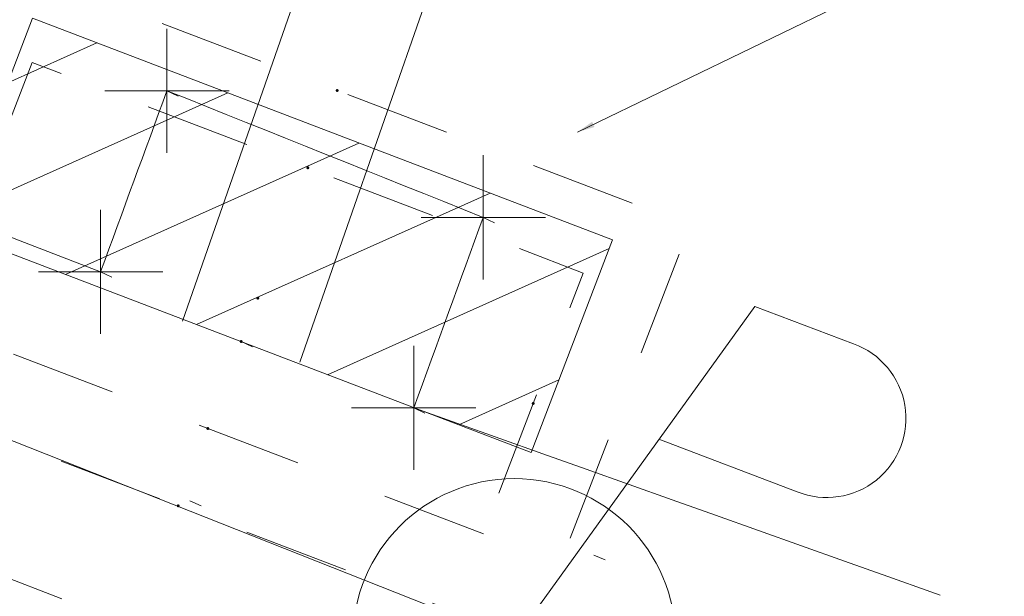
# Model space of a CAD drawing. Extents: x 413123 to 1465301, y 377724 to 504150.
# Tile 112 of 256: x 1463517.64 to 1463525.56, y 433109.45 to 433114.09. Entities that reach past the tile are written whole.
import ezdxf

# ---------------------------------------------------------------- set-up
doc = ezdxf.new("R2010")
doc.units = 0
doc.header["$MEASUREMENT"] = 0
for name, pattern in [('DGN Style 1', [8.732639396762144, 0.01453018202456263, -8.71810921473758]), ('DGN Style 2', [14.530182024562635, 8.71810921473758, -5.812072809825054]), ('DGN Style 3', [20.34225483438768, 14.53018202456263, -5.812072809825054]), ('DGN Style 4', [23.262821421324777, 11.62414561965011, -5.812072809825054, 0.01453018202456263, -5.812072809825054]), ('DGN Style 5', [10.171127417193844, 4.35905460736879, -5.812072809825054]), ('DGN Style 6', [27.636406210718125, 10.17112741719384, -5.812072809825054, 0.01453018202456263, -5.812072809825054, 0.01453018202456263, -5.812072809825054]), ('DGN Style 7', [29.06036404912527, 13.07716382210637, -5.812072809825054, 4.35905460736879, -5.812072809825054]), ('drainage01', [1.5999968, 0.8499983, -0.7499985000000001]), ('ohcombex', [0])]:
    doc.linetypes.add(name, pattern=pattern)
for name, color, linetype, lineweight in [('DR_X_Cells', 151, 'DGN Style 2', 0), ('DR_X_Cells (Construction)', 151, 'DGN Style 2', 0), ('DR_X_Storm_Sewer', 151, 'DGN Style 5', 0), ('DR_X_Text', 7, 'Continuous', 0), ('GK_Drainage_Nodes (Construction)', 7, 'Continuous', 53), ('PV_X_Curb', 120, 'DGN Style 1', 0), ('PV_X_EOP', 7, 'DGN Style 3', 0), ('PV_X_Walk', 120, 'DGN Style 5', 0), ('UT_X_Electric_Cells', 1, 'Continuous', 0), ('UT_X_Overhead_Combined', 30, 'ohcombex', 0)]:
    doc.layers.add(name, color=color, linetype=linetype, lineweight=lineweight)
doc.layers.add('SV_Observation (Construction)', color=97, linetype='DGN Style 1', lineweight=0, transparency=0.9)
doc.layers.add('SV_X_Shot_Marker (Construction)', color=40, linetype='Continuous', lineweight=0, transparency=0.5)
doc.styles.add('X_Straight-Normal LS 0.50_0', font='calibril.ttf')
doc.dimstyles.new('X_Dec-0  Masked  Straight', dxfattribs={"dimtxt": 0.13999972, "dimasz": 0.13999972, "dimexe": 0.06999986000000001, "dimexo": 0.06999986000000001, "dimgap": 0.06999986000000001, "dimtad": 1, "dimdec": 0, "dimzin": 3, "dimdsep": 46, "dimtxsty": 'X_Straight-Normal LS 0.50_0', "dimcen": 0, "dimclrd": 7, "dimclre": 7, "dimaunit": 1, "dimadec": 4, "dimazin": 2, "dimtfac": 1, "dimtdec": 0, "dimtofl": 0, "dimtmove": 1, "dimatfit": 1, "dimfxl": 1, "dimtolj": 1, "dimtzin": 3, "dimlwd": 0, "dimlwe": 0, "dimarcsym": 0})

# ---------------------------------------------------------------- blocks, each defined once
blk = doc.blocks.new('PP_51')
at = {"layer": 'UT_X_Electric_Cells', "color": 1, "linetype": 'Continuous', "lineweight": 0}
for p, q in [((0.04283333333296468, 0.1599999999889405), (-0.03749999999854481, -0.1400000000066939)), ((0.04283333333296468, 0.1599999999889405), (0.0853333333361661, 0.1599999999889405)), ((0.02575000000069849, 0.09624999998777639), (0.0853333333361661, 0.09624999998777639))]:
    blk.add_line(p, q, dxfattribs=at)
blk.add_circle((0, -7.275957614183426e-12), 0.065, dxfattribs=at)
at = {"layer": 'UT_X_Electric_Cells', "color": 1, "linetype": 'Continuous', "lineweight": 0, "extrusion": (0, 0, -1)}
blk.add_arc((-0.08595833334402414, 0.1281249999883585), 0.03188112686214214, 88.8766972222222, 271.1233027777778, dxfattribs=at)
blk = doc.blocks.new('CB3-X_17')
at = {"layer": 'DR_X_Cells', "color": 151, "linetype": 'Continuous', "lineweight": 0}
for p, q in [((-2.499994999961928, -0.6258775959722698), (-1.875822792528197, 0)), ((-0.3146654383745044, -1.833329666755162), (1.513668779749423, 0)), ((-2.499994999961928, -1.758795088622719), (-0.7459922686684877, -1.164153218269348e-10)), ((-1.444495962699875, -1.833329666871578), (0.3838382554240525, -1.164153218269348e-10)), ((0.8151650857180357, -1.833329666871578), (2.499994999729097, -0.1438963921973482)), ((1.944995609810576, -1.833329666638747), (2.499994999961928, -1.276813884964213))]:
    blk.add_line(p, q, dxfattribs=at)
at = {"layer": 'DR_X_Cells', "color": 151, "linetype": 'drainage01', "lineweight": 0}
blk.add_3dface([(-3.041660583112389, 1.417497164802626), (3.041660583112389, 1.417497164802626), (3.041660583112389, -2.166662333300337), (-3.041660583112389, -2.166662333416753)], dxfattribs=at)
at = {"layer": 'DR_X_Cells', "color": 151, "linetype": 'Continuous', "lineweight": 0}
blk.add_3dface([(-2.499994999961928, -1.164153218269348e-10), (2.499994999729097, -2.328306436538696e-10), (2.499994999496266, -1.833329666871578), (-2.499995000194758, -1.833329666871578)], dxfattribs=at)
at = {"layer": 'DR_X_Cells (Construction)', "color": 20, "linetype": 'drainage01', "lineweight": 0}
blk.add_3dface([(-2.374995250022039, 0.7499984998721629), (2.374995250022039, 0.7499984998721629), (2.374995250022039, -1.499996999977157), (-2.374995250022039, -1.499996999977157)], dxfattribs=at)
at = {"layer": 'GK_Drainage_Nodes (Construction)', "color": 21, "linetype": 'DGN Style 2', "lineweight": 53}
blk.add_point((-2.328306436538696e-10, 1.416663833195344), dxfattribs=at)
at = {"layer": 'GK_Drainage_Nodes (Construction)', "color": 61, "linetype": 'DGN Style 6', "lineweight": 53}
for p in [(0, 0.7499984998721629), (-2.374995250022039, -0.3749992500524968), (2.374995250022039, -0.3749992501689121), (0, -1.499996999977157)]:
    blk.add_point(p, dxfattribs=at)
at = {"layer": 'GK_Drainage_Nodes (Construction)', "color": 21, "linetype": 'DGN Style 5', "lineweight": 53}
blk.add_point((0, 0), dxfattribs=at)
at = {"layer": 'GK_Drainage_Nodes (Construction)', "color": 40, "linetype": 'DGN Style 4', "lineweight": 53}
blk.add_point((0, 0), dxfattribs=at)
at = {"layer": 'GK_Drainage_Nodes (Construction)', "color": 151, "linetype": 'DGN Style 7', "lineweight": 53}
blk.add_point((0, -0.3749992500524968), dxfattribs=at)
at = {"layer": 'GK_Drainage_Nodes (Construction)', "color": 223, "linetype": 'DGN Style 1', "lineweight": 53}
blk.add_point((-2.328306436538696e-10, -2.166662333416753), dxfattribs=at)
blk = doc.blocks.new('SVPT_2407')
at = {"layer": 'SV_X_Shot_Marker (Construction)', "transparency": 33554495}
for p, q in [((1.455191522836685e-11, 0.02500000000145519), (1.455191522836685e-11, -0.02499999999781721)), ((-0.02499999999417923, 0), (0.02500000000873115, 0))]:
    blk.add_line(p, q, dxfattribs=at)
blk.add_point((1.455191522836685e-11, 0), dxfattribs=at)
blk = doc.blocks.new('SVPT_2408')
at = {"layer": 'SV_X_Shot_Marker (Construction)', "transparency": 33554495}
for p, q in [((0, 0.02500000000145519), (0, -0.02499999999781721)), ((-0.02500000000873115, 0), (0.02499999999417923, 0))]:
    blk.add_line(p, q, dxfattribs=at)
blk.add_point((0, 0), dxfattribs=at)
blk = doc.blocks.new('SVPT_2409')
at = {"layer": 'SV_X_Shot_Marker (Construction)', "transparency": 33554495}
for p, q in [((0, 0.02499999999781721), (0, -0.02500000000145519)), ((-0.02499999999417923, 0), (0.02499999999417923, 0))]:
    blk.add_line(p, q, dxfattribs=at)
blk.add_point((0, 0), dxfattribs=at)
blk = doc.blocks.new('SVPT_2410')
at = {"layer": 'SV_X_Shot_Marker (Construction)', "transparency": 33554495}
for p, q in [((0, 0.02500000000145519), (0, -0.02499999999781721)), ((-0.02499999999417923, 0), (0.02500000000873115, 0))]:
    blk.add_line(p, q, dxfattribs=at)
blk.add_point((0, 0), dxfattribs=at)

msp = doc.modelspace()

# ---------------------------------------------------------------- linework, layer by layer
at = {"layer": 'DR_X_Storm_Sewer'}
for p, q in [((1463518.947702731, 433111.665104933, 572.1734611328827), (1463524.105510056, 433126.4447667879, 572.1734611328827)), ((1463519.8918609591, 433111.3356125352, 572.1734611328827), (1463525.0496682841, 433126.1152743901, 572.1734611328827))]:
    msp.add_line(p, q, dxfattribs=at)
at = {"layer": 'PV_X_Curb'}
for points, knots in [([(1463694.730807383, 433042.1012902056, 573.2000085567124), (1463688.122071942, 433044.6665198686, 573.2117681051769), (1463681.5133365, 433047.2317495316, 573.2235276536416), (1463674.904601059, 433049.7969791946, 573.2352872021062), (1463669.906627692, 433051.7384291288, 573.2422034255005), (1463664.908654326, 433053.679879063, 573.249119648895), (1463659.910680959, 433055.6213289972, 573.2560358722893), (1463659.31440991, 433055.8530469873, 573.3282538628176), (1463658.718138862, 433056.0847649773, 573.400471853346), (1463658.121867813, 433056.3164829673, 573.4726898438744), (1463656.811811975, 433056.8455353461, 573.4691755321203), (1463655.501756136, 433057.3745877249, 573.4656612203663), (1463654.191700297, 433057.9036401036, 573.4621469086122), (1463647.078403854, 433060.7016199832, 573.4311409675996), (1463639.965107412, 433063.4995998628, 573.4001350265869), (1463632.851810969, 433066.2975797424, 573.3691290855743), (1463626.603526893, 433068.7760307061, 573.3262890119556), (1463620.355242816, 433071.25448167, 573.2834489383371), (1463614.10695874, 433073.7329326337, 573.2406088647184), (1463606.821724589, 433076.5483492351, 573.1778320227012), (1463599.536490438, 433079.3637658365, 573.1150551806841), (1463592.251256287, 433082.1791824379, 573.052278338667), (1463585.048675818, 433085.0513616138, 572.9767093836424), (1463577.846095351, 433087.9235407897, 572.901140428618), (1463570.643514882, 433090.7957199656, 572.8255714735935), (1463568.520856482, 433091.6009161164, 572.8136526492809), (1463566.398198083, 433092.4061122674, 572.8017338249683), (1463564.275539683, 433093.2113084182, 572.7898150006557), (1463563.658286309, 433093.4932407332, 572.723361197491), (1463563.041032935, 433093.7751730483, 572.6569073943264), (1463562.423779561, 433094.0571053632, 572.5904535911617), (1463557.897842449, 433095.8076798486, 572.5495712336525), (1463553.371905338, 433097.5582543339, 572.5086888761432), (1463548.845968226, 433099.3088288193, 572.4678065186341), (1463541.746736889, 433102.0973839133, 572.4116307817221), (1463534.647505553, 433104.8859390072, 572.3554550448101), (1463527.548274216, 433107.6744941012, 572.2992793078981), (1463527.099574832, 433107.8541490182, 572.3819727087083), (1463526.650875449, 433108.0338039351, 572.4646661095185), (1463526.202176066, 433108.2134588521, 572.5473595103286), (1463518.442801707, 433111.2934591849, 572.5872886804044), (1463510.683427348, 433114.3734595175, 572.6272178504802), (1463502.924052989, 433117.4534598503, 572.6671470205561), (1463495.101662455, 433120.5759616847, 572.6180249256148), (1463487.279271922, 433123.6984635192, 572.5689028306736), (1463479.456881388, 433126.8209653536, 572.5197807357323), (1463474.540841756, 433128.7396558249, 572.5305568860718), (1463469.624802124, 433130.6583462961, 572.5413330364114), (1463464.708762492, 433132.5770367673, 572.5521091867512), (1463464.15178183, 433132.7738995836, 572.4839343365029), (1463463.594801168, 433132.9707623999, 572.4157594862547), (1463463.037820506, 433133.1676252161, 572.3475846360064), (1463455.395093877, 433136.1460172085, 572.2965798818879), (1463447.752367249, 433139.1244092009, 572.2455751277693), (1463440.10964062, 433142.1028011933, 572.1945703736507), (1463439.463345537, 433142.3911085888, 572.2249332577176), (1463438.817050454, 433142.6794159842, 572.2552961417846), (1463438.170755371, 433142.9677233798, 572.2856590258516), (1463431.589276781, 433145.5431962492, 572.3185177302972), (1463425.007798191, 433148.1186691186, 572.351376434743), (1463418.4263196, 433150.6941419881, 572.3842351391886), (1463413.565512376, 433152.6091060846, 572.3506952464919), (1463408.704705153, 433154.5240701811, 572.3171553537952), (1463403.843897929, 433156.4390342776, 572.2836154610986), (1463402.295983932, 433157.0721267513, 572.2966227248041), (1463400.748069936, 433157.7052192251, 572.3096299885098), (1463399.20015594, 433158.3383116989, 572.3226372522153), (1463398.571326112, 433158.6030358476, 572.2531442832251), (1463397.942496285, 433158.8677599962, 572.1836513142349), (1463397.313666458, 433159.1324841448, 572.1141583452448), (1463389.499427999, 433162.1494767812, 572.1431257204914), (1463381.68518954, 433165.1664694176, 572.172093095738), (1463373.87095108, 433168.1834620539, 572.2010604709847), (1463373.202610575, 433168.4242856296, 572.2485422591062), (1463372.53427007, 433168.6651092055, 572.2960240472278), (1463371.865929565, 433168.9059327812, 572.3435058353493), (1463366.852918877, 433170.8940812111, 572.309207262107), (1463361.839908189, 433172.882229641, 572.2749086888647), (1463356.826897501, 433174.8703780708, 572.2406101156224), (1463350.263613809, 433177.4130764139, 572.2105829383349), (1463343.700330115, 433179.955774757, 572.1805557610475), (1463337.137046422, 433182.4984731, 572.1505285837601), (1463332.732110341, 433184.1753668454, 572.1399057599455), (1463328.327174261, 433185.8522605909, 572.129282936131), (1463323.922238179, 433187.5291543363, 572.1186601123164), (1463323.550514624, 433187.6736224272, 572.0672464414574), (1463323.17879107, 433187.8180905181, 572.0158327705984), (1463322.807067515, 433187.9625586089, 571.9644190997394), (1463314.242457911, 433191.4677850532, 571.9189611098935), (1463305.677848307, 433194.9730114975, 571.8735031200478), (1463297.113238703, 433198.4782379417, 571.8280451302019), (1463296.447798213, 433198.6498683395, 571.8729159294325), (1463295.782357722, 433198.8214987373, 571.917786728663), (1463295.116917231, 433198.9931291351, 571.9626575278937), (1463288.43623397, 433201.6173953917, 571.9595616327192), (1463281.755550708, 433204.2416616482, 571.9564657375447), (1463275.074867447, 433206.8659279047, 571.9533698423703), (1463270.698621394, 433208.5836220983, 571.955071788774), (1463266.322375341, 433210.3013162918, 571.9567737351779), (1463261.946129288, 433212.0190104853, 571.9584756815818), (1463261.255964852, 433212.2907585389, 571.8814296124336), (1463260.565800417, 433212.5625065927, 571.8043835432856), (1463259.875635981, 433212.8342546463, 571.7273374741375), (1463253.221984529, 433215.4661261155, 571.684237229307), (1463246.568333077, 433218.0979975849, 571.6411369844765), (1463239.914681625, 433220.7298690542, 571.5980367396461), (1463232.697418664, 433223.5591135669, 571.584901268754), (1463225.480155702, 433226.3883580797, 571.5717657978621), (1463218.262892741, 433229.2176025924, 571.5586303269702), (1463212.689928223, 433231.3845503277, 571.501804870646), (1463207.116963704, 433233.5514980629, 571.4449794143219), (1463201.543999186, 433235.7184457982, 571.3881539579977), (1463197.702392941, 433237.2969398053, 571.3824755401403), (1463193.860786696, 433238.8754338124, 571.376797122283), (1463190.01918045, 433240.4539278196, 571.3711187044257), (1463189.420555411, 433240.6641899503, 571.4587546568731), (1463188.821930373, 433240.874452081, 571.5463906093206), (1463188.223305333, 433241.0847142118, 571.6340265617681), (1463185.054584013, 433242.3131517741, 571.6250500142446), (1463181.885862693, 433243.5415893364, 571.6160734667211), (1463178.717141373, 433244.7700268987, 571.6070969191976), (1463171.181422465, 433247.7347391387, 571.5342143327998), (1463163.645703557, 433250.6994513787, 571.4613317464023), (1463156.10998465, 433253.6641636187, 571.3884491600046), (1463148.761307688, 433256.5197229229, 571.322577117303), (1463141.412630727, 433259.3752822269, 571.2567050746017), (1463134.063953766, 433262.2308415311, 571.1908330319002), (1463126.984343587, 433264.9936274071, 571.2120531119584), (1463119.904733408, 433267.756413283, 571.2332731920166), (1463112.82512323, 433270.519199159, 571.2544932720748), (1463106.948373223, 433272.8554993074, 571.272380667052), (1463101.071623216, 433275.1917994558, 571.290268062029), (1463095.19487321, 433277.5280996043, 571.3081554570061), (1463087.382378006, 433280.5556578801, 571.2445784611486), (1463079.569882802, 433283.583216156, 571.1810014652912), (1463071.757387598, 433286.6107744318, 571.1174244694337), (1463067.011834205, 433288.4980060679, 571.0790224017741), (1463062.266280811, 433290.385237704, 571.0406203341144), (1463057.520727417, 433292.27246934, 571.0022182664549), (1463052.596696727, 433294.1302708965, 570.9741905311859), (1463047.672666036, 433295.988072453, 570.946162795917), (1463042.748635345, 433297.8458740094, 570.9181350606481), (1463040.996474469, 433298.028892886, 570.6600759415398), (1463037.884741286, 433298.0614564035, 570.3732611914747), (1463033.533792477, 433297.4811137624, 570.213053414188), (1463028.578927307, 433295.8351240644, 570.8846791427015), (1463025.750437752, 433293.3300609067, 570.5443428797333), (1463024.222435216, 433291.00068514, 570.5092220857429), (1463023.412434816, 433289.7658735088, 570.490604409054), (1463022.602434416, 433288.5310618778, 570.4719867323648), (1463021.792434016, 433287.2962502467, 570.4533690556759), (1463021.001432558, 433285.3732457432, 570.5012869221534), (1463020.2104311, 433283.4502412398, 570.549204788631), (1463019.419429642, 433281.5272367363, 570.5971226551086), (1463018.531487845, 433279.3825151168, 570.6481372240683), (1463017.643546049, 433277.2377934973, 570.6991517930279), (1463016.755604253, 433275.0930718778, 570.7501663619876), (1463014.741467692, 433270.0950215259, 570.9656913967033), (1463012.727331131, 433265.096971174, 571.181216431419), (1463010.71319457, 433260.0989208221, 571.3967414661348)], [0, 0, 0, 0, 0.01923076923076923, 0.01923076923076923, 0.01923076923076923, 0.03846153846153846, 0.03846153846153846, 0.03846153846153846, 0.05769230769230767, 0.05769230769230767, 0.05769230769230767, 0.07692307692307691, 0.07692307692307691, 0.07692307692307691, 0.09615384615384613, 0.09615384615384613, 0.09615384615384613, 0.1153846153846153, 0.1153846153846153, 0.1153846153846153, 0.1346153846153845, 0.1346153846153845, 0.1346153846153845, 0.1538461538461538, 0.1538461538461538, 0.1538461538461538, 0.1730769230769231, 0.1730769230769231, 0.1730769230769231, 0.1923076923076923, 0.1923076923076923, 0.1923076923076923, 0.2115384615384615, 0.2115384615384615, 0.2115384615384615, 0.2307692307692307, 0.2307692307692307, 0.2307692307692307, 0.25, 0.25, 0.25, 0.269230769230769, 0.269230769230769, 0.269230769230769, 0.2884615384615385, 0.2884615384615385, 0.2884615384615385, 0.3076923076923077, 0.3076923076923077, 0.3076923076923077, 0.3269230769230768, 0.3269230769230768, 0.3269230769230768, 0.3461538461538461, 0.3461538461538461, 0.3461538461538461, 0.3653846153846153, 0.3653846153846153, 0.3653846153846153, 0.3846153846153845, 0.3846153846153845, 0.3846153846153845, 0.4038461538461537, 0.4038461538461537, 0.4038461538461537, 0.423076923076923, 0.423076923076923, 0.423076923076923, 0.4423076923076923, 0.4423076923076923, 0.4423076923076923, 0.4615384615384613, 0.4615384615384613, 0.4615384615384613, 0.4807692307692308, 0.4807692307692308, 0.4807692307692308, 0.5, 0.5, 0.5, 0.5192307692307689, 0.5192307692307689, 0.5192307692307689, 0.538461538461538, 0.538461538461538, 0.538461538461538, 0.5576923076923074, 0.5576923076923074, 0.5576923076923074, 0.576923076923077, 0.576923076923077, 0.576923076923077, 0.5961538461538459, 0.5961538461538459, 0.5961538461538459, 0.6153846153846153, 0.6153846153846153, 0.6153846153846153, 0.6346153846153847, 0.6346153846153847, 0.6346153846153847, 0.6538461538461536, 0.6538461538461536, 0.6538461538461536, 0.673076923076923, 0.673076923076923, 0.673076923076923, 0.6923076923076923, 0.6923076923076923, 0.6923076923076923, 0.7115384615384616, 0.7115384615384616, 0.7115384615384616, 0.7307692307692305, 0.7307692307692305, 0.7307692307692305, 0.7499999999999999, 0.7499999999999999, 0.7499999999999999, 0.7692307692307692, 0.7692307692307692, 0.7692307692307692, 0.7884615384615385, 0.7884615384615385, 0.7884615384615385, 0.8076923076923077, 0.8076923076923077, 0.8076923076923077, 0.826923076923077, 0.826923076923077, 0.826923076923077, 0.846153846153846, 0.846153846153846, 0.846153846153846, 0.8653846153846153, 0.8653846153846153, 0.8653846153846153, 0.8846153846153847, 0.8846153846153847, 0.8846153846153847, 0.9038461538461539, 0.9038461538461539, 0.9038461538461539, 0.9087225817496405, 0.9125585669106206, 0.9159702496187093, 0.9230769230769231, 0.9230769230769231, 0.9230769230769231, 0.9423076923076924, 0.9423076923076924, 0.9423076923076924, 0.9615384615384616, 0.9615384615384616, 0.9615384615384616, 0.9807692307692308, 0.9807692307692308, 0.9807692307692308, 1, 1, 1, 1]), ([(1464212.130625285, 432930.1921386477, 574.8569475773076), (1464211.309927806, 432926.6717508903, 574.8043550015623), (1464208.620583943, 432919.4336842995, 574.59247811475), (1464203.942792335, 432911.4759950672, 574.9755149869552), (1464198.528113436, 432907.065000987, 574.3013993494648), (1464195.129930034, 432904.9843538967, 574.1567793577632), (1464190.424056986, 432902.8821727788, 574.9491376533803), (1464184.484657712, 432901.1540257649, 574.5405969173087), (1464177.178004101, 432901.5982480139, 574.618938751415), (1464172.360644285, 432902.5498269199, 574.540636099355), (1464170.098213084, 432903.4430988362, 574.5563680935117), (1464162.859082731, 432906.3013125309, 574.606705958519), (1464155.619952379, 432909.1595262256, 574.6570438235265), (1464148.380822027, 432912.0177399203, 574.7073816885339), (1464141.151301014, 432914.8902431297, 574.7073216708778), (1464133.92178, 432917.7627463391, 574.7072616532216), (1464126.692258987, 432920.6352495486, 574.7072016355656), (1464118.299673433, 432923.8963305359, 574.7083911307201), (1464109.907087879, 432927.1574115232, 574.7095806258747), (1464101.514502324, 432930.4184925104, 574.7107701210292), (1464094.565360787, 432933.130540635, 574.7407559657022), (1464087.61621925, 432935.8425887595, 574.7707418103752), (1464080.667077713, 432938.554636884, 574.8007276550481), (1464073.934937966, 432941.2263393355, 574.8213669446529), (1464067.202798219, 432943.898041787, 574.8420062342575), (1464060.470658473, 432946.5697442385, 574.8626455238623), (1464057.576627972, 432947.7186628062, 574.8432796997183), (1464054.682597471, 432948.8675813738, 574.8239138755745), (1464051.788566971, 432950.0164999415, 574.8045480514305), (1464048.178118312, 432951.4627468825, 574.7485807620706), (1464044.567669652, 432952.9089938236, 574.6926134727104), (1464040.957220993, 432954.3552407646, 574.6366461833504), (1464036.026248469, 432956.2655431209, 574.6576247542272), (1464031.095275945, 432958.1758454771, 574.6786033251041), (1464026.164303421, 432960.0861478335, 574.6995818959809), (1464025.481248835, 432960.3621999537, 574.7846270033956), (1464024.798194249, 432960.6382520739, 574.8696721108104), (1464024.115139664, 432960.9143041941, 574.9547172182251), (1464019.953009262, 432962.5411523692, 574.9621940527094), (1464015.790878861, 432964.1680005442, 574.9696708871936), (1464011.628748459, 432965.7948487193, 574.977147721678), (1464011.04864364, 432966.0149524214, 574.8862879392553), (1464010.46853882, 432966.2350561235, 574.7954281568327), (1464009.888434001, 432966.4551598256, 574.7045683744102), (1464003.274891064, 432969.0729880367, 574.7150542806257), (1463996.661348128, 432971.6908162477, 574.7255401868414), (1463990.047805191, 432974.3086444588, 574.736026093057), (1463988.669673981, 432974.8809759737, 574.7338566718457), (1463987.29154277, 432975.4533074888, 574.7316872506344), (1463985.91341156, 432976.0256390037, 574.7295178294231), (1463985.302306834, 432976.2580753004, 574.8215004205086), (1463984.691202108, 432976.4905115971, 574.9134830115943), (1463984.080097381, 432976.7229478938, 575.0054656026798), (1463979.817419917, 432978.3858828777, 575.0066354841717), (1463975.554742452, 432980.0488178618, 575.0078053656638), (1463971.292064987, 432981.7117528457, 575.0089752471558), (1463963.356387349, 432984.9149377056, 575.0146263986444), (1463955.420709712, 432988.1181225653, 575.0202775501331), (1463947.485032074, 432991.3213074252, 575.0259287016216), (1463941.290077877, 432993.6868748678, 575.0083102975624), (1463935.095123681, 432996.0524423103, 574.990691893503), (1463928.900169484, 432998.4180097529, 574.9730734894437), (1463921.313287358, 433001.3706240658, 574.974915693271), (1463913.726405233, 433004.3232383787, 574.9767578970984), (1463906.139523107, 433007.2758526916, 574.9786001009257), (1463898.560596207, 433010.2391392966, 574.9626699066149), (1463890.981669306, 433013.2024259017, 574.9467397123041), (1463883.402742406, 433016.1657125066, 574.9308095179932), (1463881.345594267, 433016.9902447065, 574.9117253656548), (1463879.288446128, 433017.8147769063, 574.8926412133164), (1463877.231297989, 433018.6393091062, 574.8735570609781), (1463876.686567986, 433018.90836837, 574.7907628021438), (1463876.141837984, 433019.1774276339, 574.7079685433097), (1463875.597107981, 433019.4464868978, 574.6251742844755), (1463866.491552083, 433023.0102079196, 574.5286453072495), (1463857.385996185, 433026.5739289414, 574.4321163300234), (1463848.280440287, 433030.1376499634, 574.3355873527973), (1463842.273435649, 433032.5433451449, 574.290891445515), (1463836.26643101, 433034.9490403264, 574.2461955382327), (1463830.259426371, 433037.354735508, 574.2014996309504), (1463827.706954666, 433038.3596743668, 574.2016278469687), (1463825.154482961, 433039.3646132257, 574.2017560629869), (1463822.602011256, 433040.3695520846, 574.2018842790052), (1463822.273060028, 433040.5216812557, 574.2449460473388), (1463821.9441088, 433040.673810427, 574.2880078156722), (1463821.615157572, 433040.8259395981, 574.3310695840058), (1463814.081882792, 433043.8160048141, 574.2658061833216), (1463806.548608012, 433046.8060700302, 574.2005427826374), (1463799.015333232, 433049.7961352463, 574.1352793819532), (1463790.881392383, 433052.9784830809, 574.0409375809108), (1463782.747451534, 433056.1608309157, 573.9465957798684), (1463774.613510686, 433059.3431787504, 573.8522539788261), (1463767.30279864, 433062.1866842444, 573.7907467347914), (1463759.992086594, 433065.0301897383, 573.7292394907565), (1463752.681374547, 433067.8736952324, 573.6677322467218), (1463745.746627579, 433070.6484046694, 573.6115134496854), (1463738.81188061, 433073.4231141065, 573.5552946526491), (1463731.877133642, 433076.1978235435, 573.4990758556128), (1463723.920721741, 433079.269784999, 573.4558768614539), (1463715.96430984, 433082.3417464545, 573.412677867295), (1463708.007897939, 433085.4137079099, 573.3694788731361), (1463699.705494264, 433088.6982952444, 573.2960693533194), (1463691.40309059, 433091.9828825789, 573.2226598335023), (1463683.100686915, 433095.2674699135, 573.1492503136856), (1463675.369218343, 433098.3176278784, 573.0764007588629), (1463667.637749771, 433101.3677858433, 573.0035512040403), (1463659.906281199, 433104.4179438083, 572.9307016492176), (1463654.180695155, 433106.6960611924, 572.8929602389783), (1463648.455109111, 433108.9741785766, 572.855218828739), (1463642.729523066, 433111.2522959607, 572.8174774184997), (1463634.990870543, 433114.2968556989, 572.7735525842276), (1463627.252218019, 433117.3414154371, 572.7296277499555), (1463619.513565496, 433120.3859751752, 572.6857029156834), (1463610.349498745, 433123.93395352, 572.6620255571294), (1463601.185431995, 433127.4819318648, 572.6383481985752), (1463592.021365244, 433131.0299102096, 572.6146708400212), (1463584.379899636, 433134.0860580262, 572.5703305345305), (1463576.738434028, 433137.1422058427, 572.5259902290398), (1463569.096968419, 433140.1983536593, 572.4816499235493), (1463560.424944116, 433143.6374746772, 572.4263088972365), (1463551.752919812, 433147.0765956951, 572.3709678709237), (1463543.080895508, 433150.5157167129, 572.315626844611), (1463535.024004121, 433153.6725581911, 572.2917231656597), (1463526.967112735, 433156.8293996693, 572.2678194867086), (1463518.910221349, 433159.9862411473, 572.2439158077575), (1463505.273646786, 433165.3724393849, 572.2223349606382), (1463491.637072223, 433170.7586376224, 572.2007541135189), (1463478.00049766, 433176.1448358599, 572.1791732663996), (1463470.02998399, 433179.2607996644, 572.1634328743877), (1463462.05947032, 433182.3767634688, 572.1476924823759), (1463454.08895665, 433185.4927272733, 572.1319520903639), (1463447.976240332, 433187.9013968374, 572.1084402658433), (1463441.863524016, 433190.3100664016, 572.084928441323), (1463435.750807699, 433192.7187359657, 572.0614166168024), (1463430.533446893, 433194.7109056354, 572.0246570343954), (1463425.316086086, 433196.703075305, 571.9878974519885), (1463420.098725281, 433198.6952449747, 571.9511378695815), (1463420.088321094, 433198.7497997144, 571.9601351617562), (1463420.077916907, 433198.804354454, 571.9691324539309), (1463420.067512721, 433198.8589091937, 571.9781297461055)], [0, 0, 0, 0, 0.004233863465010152, 0.009367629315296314, 0.01063404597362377, 0.01259545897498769, 0.01409081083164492, 0.01684419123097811, 0.01986488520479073, 0.02272727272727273, 0.02272727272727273, 0.02272727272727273, 0.04545454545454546, 0.04545454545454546, 0.04545454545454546, 0.06818181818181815, 0.06818181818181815, 0.06818181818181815, 0.09090909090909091, 0.09090909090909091, 0.09090909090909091, 0.1136363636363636, 0.1136363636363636, 0.1136363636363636, 0.1363636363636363, 0.1363636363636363, 0.1363636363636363, 0.159090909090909, 0.159090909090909, 0.159090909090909, 0.1818181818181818, 0.1818181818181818, 0.1818181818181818, 0.2045454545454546, 0.2045454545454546, 0.2045454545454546, 0.2272727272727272, 0.2272727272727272, 0.2272727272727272, 0.2499999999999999, 0.2499999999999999, 0.2499999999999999, 0.2727272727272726, 0.2727272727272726, 0.2727272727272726, 0.2954545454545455, 0.2954545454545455, 0.2954545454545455, 0.3181818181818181, 0.3181818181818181, 0.3181818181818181, 0.3409090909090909, 0.3409090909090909, 0.3409090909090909, 0.3636363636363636, 0.3636363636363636, 0.3636363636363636, 0.3863636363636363, 0.3863636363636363, 0.3863636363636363, 0.4090909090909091, 0.4090909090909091, 0.4090909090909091, 0.4318181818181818, 0.4318181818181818, 0.4318181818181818, 0.4545454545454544, 0.4545454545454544, 0.4545454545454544, 0.4772727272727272, 0.4772727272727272, 0.4772727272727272, 0.4999999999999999, 0.4999999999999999, 0.4999999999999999, 0.5227272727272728, 0.5227272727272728, 0.5227272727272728, 0.5454545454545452, 0.5454545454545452, 0.5454545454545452, 0.5681818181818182, 0.5681818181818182, 0.5681818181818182, 0.5909090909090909, 0.5909090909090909, 0.5909090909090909, 0.6136363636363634, 0.6136363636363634, 0.6136363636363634, 0.6363636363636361, 0.6363636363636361, 0.6363636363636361, 0.6590909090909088, 0.6590909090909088, 0.6590909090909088, 0.6818181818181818, 0.6818181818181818, 0.6818181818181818, 0.7045454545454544, 0.7045454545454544, 0.7045454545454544, 0.7272727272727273, 0.7272727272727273, 0.7272727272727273, 0.75, 0.75, 0.75, 0.7727272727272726, 0.7727272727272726, 0.7727272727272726, 0.7954545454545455, 0.7954545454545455, 0.7954545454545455, 0.8181818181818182, 0.8181818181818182, 0.8181818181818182, 0.8409090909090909, 0.8409090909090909, 0.8409090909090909, 0.8636363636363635, 0.8636363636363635, 0.8636363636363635, 0.8863636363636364, 0.8863636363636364, 0.8863636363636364, 0.9090909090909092, 0.9090909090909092, 0.9090909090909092, 0.9318181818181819, 0.9318181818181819, 0.9318181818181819, 0.9545454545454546, 0.9545454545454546, 0.9545454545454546, 0.9772727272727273, 0.9772727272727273, 0.9772727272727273, 1, 1, 1, 1])]:
    msp.add_open_spline(points, degree=3, knots=knots, dxfattribs=at)
at = {"layer": 'PV_X_EOP'}
for points, knots in [([(1463695.37345491, 433042.3269481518, 573.2056029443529), (1463695.118355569, 433042.4173281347, 573.1929567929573), (1463694.863256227, 433042.5077081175, 573.1803106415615), (1463694.608156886, 433042.5980881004, 573.1676644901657), (1463688.127196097, 433045.133574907, 573.1638691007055), (1463681.646235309, 433047.6690617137, 573.1600737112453), (1463675.165274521, 433050.2045485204, 573.1562783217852), (1463668.255959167, 433052.9440202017, 573.1540820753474), (1463661.346643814, 433055.6834918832, 573.1518858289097), (1463654.437328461, 433058.4229635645, 573.149689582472), (1463647.338400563, 433061.2071824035, 573.1301154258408), (1463640.239472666, 433063.9914012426, 573.1105412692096), (1463633.140544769, 433066.7756200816, 573.0909671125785), (1463626.823799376, 433069.2202639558, 573.0453158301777), (1463620.507053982, 433071.6649078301, 572.999664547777), (1463614.190308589, 433074.1095517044, 572.9540132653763), (1463606.930945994, 433076.9629614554, 572.8967218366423), (1463599.671583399, 433079.8163712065, 572.8394304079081), (1463592.412220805, 433082.6697809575, 572.7821389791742), (1463585.208613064, 433085.5359198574, 572.7224006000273), (1463578.005005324, 433088.4020587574, 572.6626622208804), (1463570.801397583, 433091.2681976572, 572.6029238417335), (1463563.539543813, 433094.1288766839, 572.5195568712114), (1463556.277690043, 433096.9895557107, 572.4361899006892), (1463549.015836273, 433099.8502347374, 572.3528229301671), (1463541.464235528, 433102.896740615, 572.3143753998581), (1463533.912634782, 433105.9432464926, 572.2759278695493), (1463526.361034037, 433108.9897523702, 572.2374803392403), (1463524.510466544, 433109.6486739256, 572.222419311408), (1463522.659899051, 433110.307595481, 572.2073582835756), (1463520.809331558, 433110.9665170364, 572.1922972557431), (1463520.996148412, 433111.478044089, 572.2051758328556), (1463521.182965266, 433111.9895711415, 572.2180544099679), (1463521.36978212, 433112.5010981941, 572.2309329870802), (1463520.520611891, 433112.8412018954, 572.2365752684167), (1463519.671441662, 433113.1813055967, 572.2422175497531), (1463518.822271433, 433113.5214092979, 572.2478598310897), (1463518.644435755, 433113.0349413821, 572.2388127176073), (1463518.466600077, 433112.5484734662, 572.229765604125), (1463518.288764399, 433112.0620055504, 572.2207184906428), (1463514.835464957, 433113.4033588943, 572.2367800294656), (1463511.382165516, 433114.7447122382, 572.2528415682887), (1463507.928866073, 433116.0860655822, 572.2689031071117), (1463493.594865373, 433121.7420238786, 572.2482959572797), (1463479.260864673, 433127.3979821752, 572.2276888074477), (1463464.926863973, 433133.0539404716, 572.2070816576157), (1463449.455525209, 433139.0728186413, 572.1640707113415), (1463433.984186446, 433145.0916968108, 572.1210597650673), (1463418.512847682, 433151.1105749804, 572.0780488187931), (1463413.328996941, 433153.1553309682, 572.0135393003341), (1463408.145146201, 433155.200086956, 571.9490297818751), (1463402.961295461, 433157.2448429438, 571.8845202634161), (1463403.132465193, 433157.7716799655, 571.9190447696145), (1463403.303634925, 433158.2985169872, 571.953569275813), (1463403.474804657, 433158.825354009, 571.9880937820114), (1463402.600267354, 433159.1613721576, 571.9863420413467), (1463401.725730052, 433159.4973903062, 571.984590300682), (1463400.851192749, 433159.8334084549, 571.9828385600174), (1463400.653049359, 433159.3552482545, 571.9439093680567), (1463400.454905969, 433158.8770880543, 571.9049801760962), (1463400.256762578, 433158.3989278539, 571.8660509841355), (1463399.322085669, 433158.774478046, 571.9116587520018), (1463398.387408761, 433159.150028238, 571.9572665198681), (1463397.452731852, 433159.5255784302, 572.0028742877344), (1463389.04126259, 433162.8168634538, 571.9920574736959), (1463380.629793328, 433166.1081484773, 571.9812406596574), (1463372.218324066, 433169.3994335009, 571.9704238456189), (1463367.156032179, 433171.3851717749, 571.9528553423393), (1463362.093740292, 433173.370910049, 571.9352868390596), (1463357.031448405, 433175.3566483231, 571.91771833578), (1463350.485608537, 433177.9162151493, 571.9032139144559), (1463343.93976867, 433180.4757819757, 571.8887094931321), (1463337.393928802, 433183.0353488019, 571.8742050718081), (1463332.955818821, 433184.7683232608, 571.8612483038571), (1463328.517708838, 433186.5012977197, 571.8482915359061), (1463324.079598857, 433188.2342721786, 571.835334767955), (1463307.834725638, 433194.592922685, 571.7755947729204), (1463291.58985242, 433200.9515731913, 571.7158547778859), (1463275.344979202, 433207.3102236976, 571.6561147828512), (1463270.255842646, 433209.3105723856, 571.6395679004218), (1463265.16670609, 433211.3109210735, 571.6230210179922), (1463260.077569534, 433213.3112697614, 571.6064741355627), (1463253.452444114, 433215.9179517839, 571.5595870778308), (1463246.827318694, 433218.5246338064, 571.5127000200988), (1463240.202193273, 433221.1313158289, 571.4658129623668), (1463232.962477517, 433223.9732301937, 571.4532933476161), (1463225.722761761, 433226.8151445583, 571.4407737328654), (1463218.483046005, 433229.6570589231, 571.4282541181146), (1463212.90690448, 433231.8646312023, 571.4088467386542), (1463207.330762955, 433234.0722034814, 571.3894393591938), (1463201.754621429, 433236.2797757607, 571.3700319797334), (1463194.142429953, 433239.2572758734, 571.3409586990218), (1463186.530238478, 433242.2347759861, 571.3118854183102), (1463178.918047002, 433245.2122760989, 571.2828121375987), (1463169.428496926, 433248.9128530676, 571.1919051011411), (1463159.93894685, 433252.6134300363, 571.1009980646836), (1463150.449396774, 433256.314007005, 571.0100910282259), (1463145.077359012, 433258.4557943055, 570.9673048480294), (1463139.70532125, 433260.5975816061, 570.9245186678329), (1463134.333283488, 433262.7393689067, 570.8817324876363), (1463132.297653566, 433263.5246301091, 570.8037126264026), (1463130.262023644, 433264.3098913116, 570.7256927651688), (1463128.226393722, 433265.0951525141, 570.6476729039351), (1463128.413443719, 433265.4813551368, 570.6980714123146), (1463128.600493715, 433265.8675577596, 570.748469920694), (1463128.787543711, 433266.2537603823, 570.7988684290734), (1463127.919822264, 433266.676285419, 570.7925938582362), (1463127.052100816, 433267.0988104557, 570.786319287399), (1463126.184379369, 433267.5213354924, 570.7800447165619), (1463126.004706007, 433267.0870623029, 570.7088488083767), (1463125.825032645, 433266.6527891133, 570.6376529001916), (1463125.645359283, 433266.2185159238, 570.5664569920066), (1463121.458270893, 433267.8591123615, 570.6667666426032), (1463117.271182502, 433269.4997087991, 570.7670762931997), (1463113.084094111, 433271.1403052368, 570.8673859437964), (1463107.189564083, 433273.4271367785, 570.8747985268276), (1463101.295034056, 433275.7139683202, 570.8822111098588), (1463095.400504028, 433278.0007998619, 570.88962369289), (1463087.576983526, 433281.0591137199, 570.8606773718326), (1463079.753463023, 433284.117427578, 570.8317310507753), (1463071.92994252, 433287.175741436, 570.8027847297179), (1463067.216062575, 433289.0371870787, 570.7609532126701), (1463062.502182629, 433290.8986327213, 570.7191216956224), (1463057.788302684, 433292.7600783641, 570.6772901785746), (1463055.438489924, 433293.6549933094, 570.597871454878), (1463053.088677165, 433294.5499082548, 570.5184527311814), (1463050.738864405, 433295.4448232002, 570.4390340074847), (1463050.919405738, 433295.974786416, 570.493206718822), (1463051.099947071, 433296.5047496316, 570.547379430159), (1463051.280488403, 433297.0347128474, 570.6015521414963), (1463050.479713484, 433297.3478403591, 570.5996470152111), (1463049.678938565, 433297.660967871, 570.5977418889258), (1463048.878163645, 433297.9740953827, 570.5958367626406), (1463048.616684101, 433297.4827268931, 570.554312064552), (1463048.355204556, 433296.9913584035, 570.5127873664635), (1463048.093725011, 433296.499989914, 570.471262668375), (1463046.16244202, 433297.1796919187, 570.4532430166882), (1463044.231159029, 433297.8593939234, 570.4352233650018), (1463042.299876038, 433298.5390959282, 570.4172037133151), (1463040.683227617, 433298.6270722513, 570.3881765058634), (1463037.665619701, 433298.5647521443, 570.3323767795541), (1463033.387011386, 433297.9238663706, 570.2772123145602), (1463028.240821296, 433296.3164198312, 570.1397972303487), (1463025.314393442, 433293.7317706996, 570.0019896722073), (1463023.773730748, 433291.3674614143, 569.9858104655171), (1463022.862373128, 433289.9688870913, 569.9762398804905), (1463021.951015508, 433288.5703127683, 569.966669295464), (1463021.039657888, 433287.1717384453, 569.9570987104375)], [0, 0, 0, 0, 0.02083333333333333, 0.02083333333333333, 0.02083333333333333, 0.04166666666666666, 0.04166666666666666, 0.04166666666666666, 0.06249999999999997, 0.06249999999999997, 0.06249999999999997, 0.08333333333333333, 0.08333333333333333, 0.08333333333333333, 0.1041666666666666, 0.1041666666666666, 0.1041666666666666, 0.1249999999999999, 0.1249999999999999, 0.1249999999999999, 0.1458333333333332, 0.1458333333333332, 0.1458333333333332, 0.1666666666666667, 0.1666666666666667, 0.1666666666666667, 0.1875, 0.1875, 0.1875, 0.2083333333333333, 0.2083333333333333, 0.2083333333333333, 0.2291666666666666, 0.2291666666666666, 0.2291666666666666, 0.2499999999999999, 0.2499999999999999, 0.2499999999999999, 0.2708333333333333, 0.2708333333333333, 0.2708333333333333, 0.2916666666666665, 0.2916666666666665, 0.2916666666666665, 0.3125, 0.3125, 0.3125, 0.3333333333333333, 0.3333333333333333, 0.3333333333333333, 0.3541666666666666, 0.3541666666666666, 0.3541666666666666, 0.375, 0.375, 0.375, 0.3958333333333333, 0.3958333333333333, 0.3958333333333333, 0.4166666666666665, 0.4166666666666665, 0.4166666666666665, 0.4374999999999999, 0.4374999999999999, 0.4374999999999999, 0.4583333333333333, 0.4583333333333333, 0.4583333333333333, 0.4791666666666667, 0.4791666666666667, 0.4791666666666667, 0.4999999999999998, 0.4999999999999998, 0.4999999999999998, 0.5208333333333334, 0.5208333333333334, 0.5208333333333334, 0.5416666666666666, 0.5416666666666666, 0.5416666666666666, 0.5624999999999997, 0.5624999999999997, 0.5624999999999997, 0.5833333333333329, 0.5833333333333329, 0.5833333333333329, 0.6041666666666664, 0.6041666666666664, 0.6041666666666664, 0.625, 0.625, 0.625, 0.6458333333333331, 0.6458333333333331, 0.6458333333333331, 0.6666666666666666, 0.6666666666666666, 0.6666666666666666, 0.6875, 0.6875, 0.6875, 0.7083333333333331, 0.7083333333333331, 0.7083333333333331, 0.7291666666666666, 0.7291666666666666, 0.7291666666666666, 0.75, 0.75, 0.75, 0.7708333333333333, 0.7708333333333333, 0.7708333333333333, 0.7916666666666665, 0.7916666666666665, 0.7916666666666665, 0.8125, 0.8125, 0.8125, 0.8333333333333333, 0.8333333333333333, 0.8333333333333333, 0.8541666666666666, 0.8541666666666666, 0.8541666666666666, 0.875, 0.875, 0.875, 0.8958333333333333, 0.8958333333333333, 0.8958333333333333, 0.9166666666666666, 0.9166666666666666, 0.9166666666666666, 0.9375, 0.9375, 0.9375, 0.9583333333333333, 0.9583333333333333, 0.9583333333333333, 0.9631710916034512, 0.9674286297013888, 0.9713421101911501, 0.9791666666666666, 0.9791666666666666, 0.9791666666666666, 1, 1, 1, 1]), ([(1464214.200372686, 432930.0125938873, 574.6750505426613), (1464213.214898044, 432926.361571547, 574.6554390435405), (1464210.335317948, 432919.1136593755, 574.599029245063), (1464204.815820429, 432909.1018665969, 574.3565281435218), (1464195.494840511, 432902.6681098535, 574.2832162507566), (1464186.151923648, 432899.5681180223, 574.3579811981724), (1464179.771464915, 432899.4143722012, 574.2952422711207), (1464176.994920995, 432899.668020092, 574.2613856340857), (1464177.044937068, 432900.1320857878, 574.246040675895), (1464177.09495314, 432900.5961514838, 574.2306957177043), (1464177.144969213, 432901.0602171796, 574.2153507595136), (1464175.927058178, 432901.3040810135, 574.2430371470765), (1464174.709147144, 432901.5479448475, 574.2707235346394), (1464173.491236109, 432901.7918086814, 574.2984099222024), (1464172.308644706, 432902.1755399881, 574.3005170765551), (1464171.126053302, 432902.5592712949, 574.3026242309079), (1464169.943461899, 432902.9430026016, 574.3047313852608), (1464162.723370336, 432905.8427434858, 574.3155121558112), (1464155.503278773, 432908.7424843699, 574.3262929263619), (1464148.28318721, 432911.642225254, 574.3370736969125), (1464140.963550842, 432914.5045510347, 574.3540033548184), (1464133.643914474, 432917.3668768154, 574.3709330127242), (1464126.324278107, 432920.229202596, 574.3878626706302), (1464117.99499256, 432923.5208416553, 574.3850035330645), (1464109.665707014, 432926.8124807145, 574.3821443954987), (1464101.336421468, 432930.1041197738, 574.379285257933), (1464094.336812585, 432932.7637912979, 574.3758200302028), (1464087.337203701, 432935.4234628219, 574.3723548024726), (1464080.337594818, 432938.083134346, 574.3688895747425), (1464078.566977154, 432938.7843228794, 574.3609047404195), (1464076.79635949, 432939.4855114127, 574.3529199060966), (1464075.025741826, 432940.1866999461, 574.3449350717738), (1464074.785709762, 432939.7564827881, 574.378228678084), (1464074.545677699, 432939.3262656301, 574.4115222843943), (1464074.305645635, 432938.8960484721, 574.4448158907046), (1464073.469345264, 432939.1969356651, 574.4458787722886), (1464072.633044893, 432939.4978228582, 574.4469416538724), (1464071.796744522, 432939.7987100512, 574.4480045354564), (1464071.97040793, 432940.312748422, 574.4287374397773), (1464072.144071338, 432940.8267867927, 574.409470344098), (1464072.317734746, 432941.3408251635, 574.3902032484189), (1464068.292155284, 432942.9036241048, 574.4173304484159), (1464064.266575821, 432944.4664230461, 574.444457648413), (1464060.240996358, 432946.0292219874, 574.4715848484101), (1464057.404422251, 432947.1787736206, 574.4864594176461), (1464054.567848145, 432948.3283252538, 574.5013339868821), (1464051.731274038, 432949.477876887, 574.516208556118), (1464048.063307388, 432950.938260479, 574.5399384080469), (1464044.395340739, 432952.398644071, 574.5636682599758), (1464040.727374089, 432953.8590276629, 574.5873981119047), (1464034.963458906, 432956.1062960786, 574.5898090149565), (1464029.199543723, 432958.3535644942, 574.5922199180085), (1464023.43562854, 432960.6008329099, 574.5946308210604), (1464018.911872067, 432962.4084709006, 574.5961729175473), (1464014.388115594, 432964.2161088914, 574.5977150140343), (1464009.864359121, 432966.0237468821, 574.5992571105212), (1464003.210304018, 432968.6501103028, 574.6283223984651), (1463996.556248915, 432971.2764737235, 574.657387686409), (1463989.902193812, 432973.9028371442, 574.686452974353), (1463983.644315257, 432976.3395090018, 574.6736079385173), (1463977.386436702, 432978.7761808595, 574.6607629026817), (1463971.128558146, 432981.2128527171, 574.6479178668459), (1463963.156694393, 432984.301570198, 574.6367747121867), (1463955.184830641, 432987.390287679, 574.6256315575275), (1463947.212966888, 432990.47900516, 574.6144884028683), (1463942.061457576, 432992.5408900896, 574.6094202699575), (1463936.909948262, 432994.6027750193, 574.6043521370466), (1463931.758438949, 432996.664659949, 574.5992840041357), (1463931.530278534, 432996.2388306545, 574.6105157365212), (1463931.302118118, 432995.8130013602, 574.6217474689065), (1463931.073957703, 432995.3871720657, 574.632979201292), (1463930.282763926, 432995.6687107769, 574.6290528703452), (1463929.49157015, 432995.9502494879, 574.6251265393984), (1463928.700376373, 432996.2317881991, 574.6212002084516), (1463928.807214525, 432996.705476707, 574.599354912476), (1463928.914052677, 432997.1791652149, 574.5775096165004), (1463929.020890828, 432997.6528537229, 574.5556643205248), (1463921.266149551, 433000.7043133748, 574.5760262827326), (1463913.511408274, 433003.7557730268, 574.5963882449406), (1463905.756666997, 433006.8072326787, 574.6167502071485), (1463898.165981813, 433009.7920181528, 574.6054520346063), (1463890.575296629, 433012.776803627, 574.594153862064), (1463882.984611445, 433015.7615891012, 574.5828556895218), (1463880.966246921, 433016.5788460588, 574.5677215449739), (1463878.947882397, 433017.3961030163, 574.552587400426), (1463876.929517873, 433018.2133599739, 574.5374532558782), (1463867.305783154, 433022.067236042, 574.4562781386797), (1463857.682048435, 433025.9211121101, 574.3751030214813), (1463848.058313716, 433029.7749881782, 574.293927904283), (1463842.0887679, 433032.15228938, 574.255719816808), (1463836.119222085, 433034.5295905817, 574.2175117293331), (1463830.149676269, 433036.9068917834, 574.1793036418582), (1463819.702520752, 433040.977061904, 574.114036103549), (1463809.255365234, 433045.0472320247, 574.0487685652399), (1463798.808209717, 433049.1174021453, 573.9835010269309), (1463790.688310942, 433052.3725879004, 573.8786775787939), (1463782.568412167, 433055.6277736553, 573.7738541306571), (1463774.448513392, 433058.8829594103, 573.6690306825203), (1463767.127717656, 433061.7370183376, 573.6030643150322), (1463759.806921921, 433064.591077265, 573.537097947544), (1463752.486126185, 433067.4451361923, 573.471131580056), (1463745.56751996, 433070.1466192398, 573.433483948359), (1463738.648913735, 433072.8481022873, 573.3958363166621), (1463731.73030751, 433075.5495853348, 573.3581886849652), (1463723.782972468, 433078.7051245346, 573.309049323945), (1463715.835637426, 433081.8606637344, 573.2599099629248), (1463707.888302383, 433085.0162029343, 573.2107706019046), (1463699.550043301, 433088.2607631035, 573.1408028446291), (1463691.211784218, 433091.5053232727, 573.0708350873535), (1463682.873525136, 433094.7498834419, 573.000867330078), (1463675.16451759, 433097.807374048, 572.9256101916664), (1463667.455510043, 433100.8648646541, 572.8503530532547), (1463659.746502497, 433103.9223552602, 572.7750959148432), (1463653.994087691, 433106.172674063, 572.7096262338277), (1463648.241672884, 433108.4229928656, 572.6441565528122), (1463642.489258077, 433110.6733116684, 572.5786868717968), (1463636.478925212, 433113.0512697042, 572.4919426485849), (1463630.468592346, 433115.4292277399, 572.4051984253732), (1463624.458259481, 433117.8071857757, 572.3184542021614), (1463624.206116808, 433117.2726760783, 572.3829538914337), (1463623.953974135, 433116.738166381, 572.447453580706), (1463623.701831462, 433116.2036566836, 572.5119532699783), (1463622.025810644, 433116.809407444, 572.5010582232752), (1463620.349789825, 433117.4151582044, 572.4901631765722), (1463618.673769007, 433118.0209089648, 572.4792681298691), (1463618.897990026, 433118.6383812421, 572.4475864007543), (1463619.122211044, 433119.2558535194, 572.4159046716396), (1463619.346432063, 433119.8733257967, 572.3842229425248), (1463610.151052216, 433123.4149093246, 572.3947054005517), (1463600.955672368, 433126.9564928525, 572.4051878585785), (1463591.760292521, 433130.4980763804, 572.4156703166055), (1463584.186192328, 433133.515636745, 572.3803871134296), (1463576.612092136, 433136.5331971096, 572.3451039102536), (1463569.037991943, 433139.5507574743, 572.3098207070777), (1463560.349163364, 433142.995578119, 572.2824074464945), (1463551.660334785, 433146.4403987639, 572.2549941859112), (1463542.971506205, 433149.8852194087, 572.227580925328), (1463534.92764778, 433153.0839553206, 572.2016946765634), (1463526.883789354, 433156.2826912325, 572.175808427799), (1463518.839930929, 433159.4814271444, 572.1499221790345), (1463505.060674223, 433164.8741050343, 572.1234911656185), (1463491.281417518, 433170.2667829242, 572.0970601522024), (1463477.502160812, 433175.6594608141, 572.0706291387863), (1463469.594324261, 433178.7703649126, 572.0379597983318), (1463461.68648771, 433181.8812690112, 572.0052904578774), (1463453.778651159, 433184.9921731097, 571.9726211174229), (1463447.751023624, 433187.3871797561, 571.9442134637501), (1463441.723396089, 433189.7821864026, 571.9158058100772), (1463435.695768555, 433192.1771930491, 571.8873981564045), (1463430.410020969, 433194.2126202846, 571.8528707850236), (1463425.124273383, 433196.2480475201, 571.8183434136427), (1463419.838525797, 433198.2834747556, 571.7838160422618)], [0, 0, 0, 0, 0.004335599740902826, 0.00918217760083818, 0.01294602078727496, 0.01724212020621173, 0.02040816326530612, 0.02040816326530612, 0.02040816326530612, 0.04081632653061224, 0.04081632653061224, 0.04081632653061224, 0.06122448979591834, 0.06122448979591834, 0.06122448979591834, 0.08163265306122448, 0.08163265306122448, 0.08163265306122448, 0.1020408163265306, 0.1020408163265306, 0.1020408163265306, 0.1224489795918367, 0.1224489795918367, 0.1224489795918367, 0.1428571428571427, 0.1428571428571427, 0.1428571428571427, 0.163265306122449, 0.163265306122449, 0.163265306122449, 0.1836734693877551, 0.1836734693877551, 0.1836734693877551, 0.2040816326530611, 0.2040816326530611, 0.2040816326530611, 0.2244897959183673, 0.2244897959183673, 0.2244897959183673, 0.2448979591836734, 0.2448979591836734, 0.2448979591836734, 0.2653061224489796, 0.2653061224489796, 0.2653061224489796, 0.2857142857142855, 0.2857142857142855, 0.2857142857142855, 0.3061224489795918, 0.3061224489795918, 0.3061224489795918, 0.3265306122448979, 0.3265306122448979, 0.3265306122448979, 0.346938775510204, 0.346938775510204, 0.346938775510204, 0.3673469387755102, 0.3673469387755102, 0.3673469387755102, 0.3877551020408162, 0.3877551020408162, 0.3877551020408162, 0.4081632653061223, 0.4081632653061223, 0.4081632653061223, 0.4285714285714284, 0.4285714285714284, 0.4285714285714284, 0.4489795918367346, 0.4489795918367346, 0.4489795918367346, 0.4693877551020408, 0.4693877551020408, 0.4693877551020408, 0.4897959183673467, 0.4897959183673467, 0.4897959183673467, 0.5102040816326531, 0.5102040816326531, 0.5102040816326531, 0.5306122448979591, 0.5306122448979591, 0.5306122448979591, 0.5510204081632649, 0.5510204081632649, 0.5510204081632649, 0.571428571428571, 0.571428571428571, 0.571428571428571, 0.5918367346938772, 0.5918367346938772, 0.5918367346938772, 0.6122448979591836, 0.6122448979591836, 0.6122448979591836, 0.6326530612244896, 0.6326530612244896, 0.6326530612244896, 0.6530612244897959, 0.6530612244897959, 0.6530612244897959, 0.673469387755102, 0.673469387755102, 0.673469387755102, 0.6938775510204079, 0.6938775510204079, 0.6938775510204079, 0.7142857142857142, 0.7142857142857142, 0.7142857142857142, 0.7346938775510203, 0.7346938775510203, 0.7346938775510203, 0.7551020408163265, 0.7551020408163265, 0.7551020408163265, 0.7755102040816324, 0.7755102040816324, 0.7755102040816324, 0.7959183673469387, 0.7959183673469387, 0.7959183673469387, 0.8163265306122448, 0.8163265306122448, 0.8163265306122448, 0.836734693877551, 0.836734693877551, 0.836734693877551, 0.8571428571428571, 0.8571428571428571, 0.8571428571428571, 0.8775510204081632, 0.8775510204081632, 0.8775510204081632, 0.8979591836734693, 0.8979591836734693, 0.8979591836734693, 0.9183673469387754, 0.9183673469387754, 0.9183673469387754, 0.9387755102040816, 0.9387755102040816, 0.9387755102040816, 0.9591836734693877, 0.9591836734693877, 0.9591836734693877, 0.9795918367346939, 0.9795918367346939, 0.9795918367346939, 1, 1, 1, 1])]:
    msp.add_open_spline(points, degree=3, knots=knots, dxfattribs=at)
at = {"layer": 'PV_X_Walk'}
msp.add_polyline3d([(1463527.548274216, 433107.6744941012, 572.2992793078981), (1463527.45600116, 433105.7434514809, 572.685088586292), (1463502.274938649, 433115.5310290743, 572.6741692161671), (1463478.260343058, 433125.0692817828, 572.612551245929), (1463462.476915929, 433131.3012911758, 572.5374248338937), (1463462.674456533, 433131.4667255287, 572.543716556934), (1463464.708762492, 433132.5770367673, 572.5521091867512)], dxfattribs=at)
at = {"layer": 'SV_Observation (Construction)', "transparency": 33554434}
for p in [(1463464.926863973, 433133.0539404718, 572.2070816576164), (1463464.708762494, 433132.5770367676, 572.5521091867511), (1463464.708762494, 433132.5770367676, 572.5521091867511), (1463479.456881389, 433126.8209653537, 572.5197807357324), (1463502.924052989, 433117.4534598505, 572.6671470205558), (1463502.640683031, 433116.4304685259, 572.7352425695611), (1463507.928866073, 433116.0860655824, 572.2689031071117), (1463518.822271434, 433113.5214092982, 572.2478598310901), (1463512.778719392, 433112.5369042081, 572.7052413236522), (1463521.369782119, 433112.5010981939, 572.2309329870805), (1463518.288764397, 433112.0620055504, 572.2207184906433), (1463519.419781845, 433111.5003587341, 572.1734611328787), (1463520.809331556, 433110.9665170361, 572.192297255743)]:
    msp.add_line(p, (1463625.061710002, 433062.5083400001, 573.4399999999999), dxfattribs=at)
at = {"layer": 'UT_X_Overhead_Combined'}
msp.add_polyline3d([(1463172.497311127, 433246.6910612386, 571.553627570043), (1463293.92206957, 433198.6323986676, 572.0643474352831), (1463405.198500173, 433155.167185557, 572.2931685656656), (1463522.348892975, 433108.8137131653, 572.717698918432)], dxfattribs=at)

# ---------------------------------------------------------------- block references
at = {"layer": 'DR_X_Cells', "color": 151, "linetype": 'Continuous', "lineweight": 0, "rotation": 159.0650277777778}
msp.add_blockref('CB3-X_17', (1463519.419781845, 433111.5003587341, 572.1734611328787), dxfattribs=at)
at = {"layer": 'SV_X_Shot_Marker (Construction)', "transparency": 33554495, "xscale": 20, "yscale": 20, "zscale": 20}
for name, p in [('SVPT_2409', (1463518.822271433, 433113.5214092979, 572.2478598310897)), ('SVPT_2408', (1463521.36978212, 433112.5010981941, 572.2309329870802)), ('SVPT_2410', (1463518.288764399, 433112.0620055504, 572.2207184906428)), ('SVPT_2407', (1463520.809331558, 433110.9665170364, 572.1922972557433))]:
    msp.add_blockref(name, p, dxfattribs=at)
at = {"layer": 'UT_X_Electric_Cells', "color": 1, "linetype": 'Continuous', "lineweight": 0, "xscale": 20, "yscale": 20, "zscale": 20, "rotation": 339.2153055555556}
msp.add_blockref('PP_51', (1463521.6184873, 433109.0963011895, 572.7218335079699), dxfattribs=at)

# ---------------------------------------------------------------- leaders
at = {"layer": 'DR_X_Text', "color": 7, "linetype": 'Continuous', "lineweight": 0, "annotation_type": 0, "has_hookline": 1, "hookline_direction": 0, "text_width": 25.90640974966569}
msp.add_leader([(1463522.129446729, 433113.1889997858), (1463536.59719877, 433120.199229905), (1463536.73719849, 433120.199229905)], dimstyle='X_Dec-0  Masked  Straight', override={"dimscale": 0, "dimtxt": 0.13999972, "dimasz": 0.13999972, "dimtad": 0}, dxfattribs=at)

doc.saveas('drawing.dxf')
